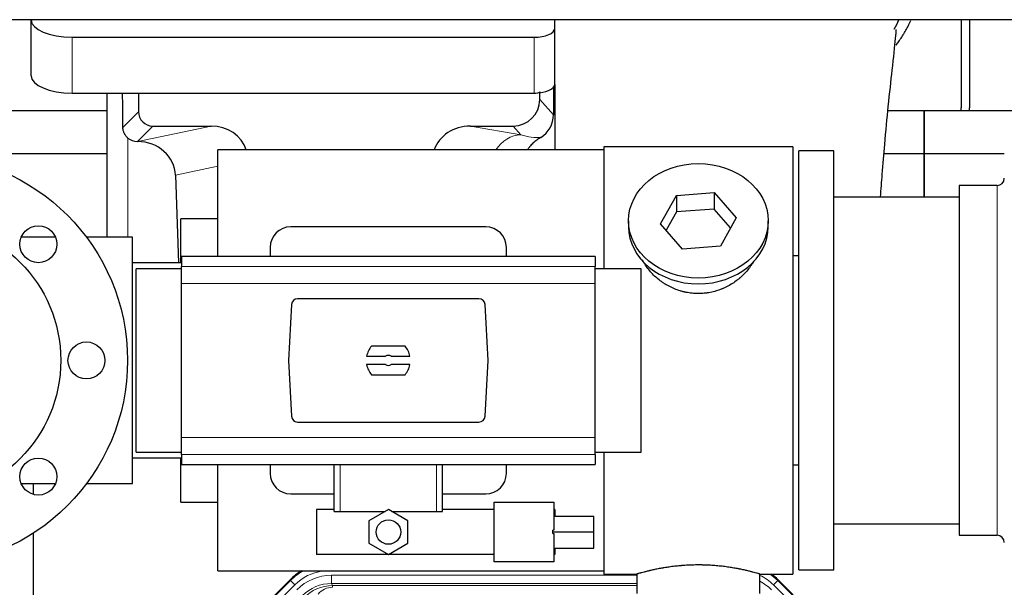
# Model space of a CAD drawing. Header units: inches. Extents: x 0 to 20790, y -12 to 14700.
# Tile 15 of 191: x 1871 to 2351, y 5292 to 5568. Entities that reach past the tile are written whole.
import ezdxf

# ---------------------------------------------------------------- set-up
doc = ezdxf.new("R2010")
doc.units = ezdxf.units.IN
doc.layers.add('1', color=7, linetype='Continuous', true_color=0xffffff)

msp = doc.modelspace()

# ---------------------------------------------------------------- linework, layer by layer
at = {"layer": '1', "color": 2, "linetype": 'Continuous', "lineweight": 25}
for p, q in [((5724.503, 5567.829), (1848.547, 5567.829)), ((1876.597, 5567.83), (1876.597, 5567.762)), ((1876.597, 5540.574), (1876.597, 5567.762)), ((2131.597, 5563.535), (2131.597, 5567.829)), ((2329.547, 5567.831), (2329.547, 5524.959)), ((2333.547, 5567.831), (2333.547, 5524.959)), ((2131.597, 5536.347), (2131.597, 5563.535)), ((1896.597, 5559.308), (2121.597, 5559.308)), ((2131.074, 5534.999), (2131.019, 5521.55)), ((2131.597, 5536.347), (2131.597, 5504.46)), ((1896.597, 5532.12), (2121.597, 5532.12)), ((1913.529, 5532.12), (1913.529, 5461.96)), ((1928.907, 5532.12), (1928.907, 5523.019)), ((2124.312, 5529.006), (2124.312, 5532.723)), ((1913.534, 5523.434), (1821.547, 5523.434)), ((2311.547, 5523.434), (2293.842, 5523.434)), ((2311.547, 5523.434), (2311.547, 5502.459)), ((2403.534, 5523.434), (2311.547, 5523.434)), ((2311.547, 5502.459), (2311.547, 5523.434)), ((1935.88, 5516.046), (1964.341, 5516.046)), ((2090.509, 5516.046), (2111.361, 5516.046)), ((1928.341, 5508.507), (1928.5, 5508.507)), ((2155.547, 5505.959), (2155.547, 5446.569)), ((2247.547, 5505.959), (2155.547, 5505.959)), ((2247.547, 5505.959), (2247.547, 5297.959)), ((1913.527, 5502.459), (1821.547, 5502.459)), ((1967.547, 5452.63), (1967.547, 5504.459)), ((2155.547, 5504.459), (1967.547, 5504.459)), ((2267.547, 5503.959), (2250.547, 5503.959)), ((2250.547, 5299.959), (2250.547, 5503.959)), ((2267.547, 5299.959), (2267.547, 5503.959)), ((2311.547, 5502.459), (2291.919, 5502.459)), ((2311.547, 5502.459), (2311.547, 5481.458)), ((2350.549, 5502.459), (2311.547, 5502.459)), ((2311.547, 5481.459), (2311.547, 5502.459)), ((1946.891, 5492.138), (1948.444, 5449.459)), ((2347.047, 5487.109), (2328.547, 5487.109)), ((2328.547, 5487.109), (2328.547, 5316.809)), ((2183.155, 5468.486), (2190.827, 5482.254)), ((2190.827, 5482.254), (2209.218, 5483.695)), ((2190.827, 5482.254), (2190.827, 5474.224)), ((2209.218, 5483.695), (2209.218, 5475.665)), ((2209.218, 5483.695), (2219.938, 5471.369)), ((2328.552, 5481.459), (2267.547, 5481.459)), ((2190.827, 5474.224), (2185.883, 5465.351)), ((2209.218, 5475.665), (2190.827, 5474.224)), ((2217.211, 5466.475), (2209.218, 5475.665)), ((2219.938, 5471.369), (2212.266, 5457.602)), ((1949.547, 5449.464), (1949.547, 5470.959)), ((1967.547, 5470.959), (1949.547, 5470.959)), ((2098.047, 5466.959), (2003.047, 5466.959)), ((2167.547, 5469.928), (2167.547, 5467.06)), ((2193.875, 5456.16), (2183.155, 5468.486)), ((2235.547, 5467.06), (2235.547, 5469.928)), ((1888.434, 5461.959), (1871.793, 5461.959)), ((1926.047, 5461.959), (1903.546, 5461.959)), ((1926.047, 5341.959), (1926.047, 5461.959)), ((1993.047, 5456.959), (1993.047, 5452.623)), ((2108.047, 5452.623), (2108.047, 5456.959)), ((2212.266, 5457.602), (2193.875, 5456.16)), ((2151.297, 5452.623), (1949.797, 5452.623)), ((1949.797, 5452.623), (1949.797, 5447.738)), ((2151.297, 5452.623), (2151.297, 5447.738)), ((2247.547, 5452.959), (2250.547, 5452.959)), ((1949.797, 5449.459), (1926.047, 5449.459)), ((1949.797, 5439.449), (1949.797, 5447.738)), ((2151.297, 5439.449), (2151.297, 5447.738)), ((1949.797, 5446.573), (1927.701, 5446.573)), ((1927.701, 5401.959), (1927.701, 5446.573)), ((2173.701, 5446.573), (2151.297, 5446.573)), ((2173.701, 5401.959), (2173.701, 5446.573)), ((1949.797, 5364.469), (1949.797, 5439.449)), ((2151.297, 5364.469), (2151.297, 5439.449)), ((2003.398, 5429.12), (2001.974, 5401.959)), ((2094.704, 5431.959), (2006.39, 5431.959)), ((2099.119, 5401.959), (2097.695, 5429.12)), ((2058.731, 5408.929), (2042.362, 5408.929)), ((1927.701, 5357.345), (1927.701, 5401.959)), ((2001.974, 5401.959), (2003.398, 5374.798)), ((2039.995, 5404.014), (2049.197, 5404.014)), ((2049.197, 5399.904), (2039.995, 5399.904)), ((2051.896, 5404.014), (2061.098, 5404.014)), ((2061.098, 5399.904), (2051.896, 5399.904)), ((2097.695, 5374.798), (2099.119, 5401.959)), ((2173.701, 5357.345), (2173.701, 5401.959)), ((2042.362, 5394.989), (2058.731, 5394.989)), ((2006.39, 5371.959), (2094.704, 5371.959)), ((1949.797, 5356.18), (1949.797, 5364.469)), ((2151.297, 5356.18), (2151.297, 5364.469)), ((1927.701, 5357.345), (1949.797, 5357.345)), ((1949.797, 5356.18), (1949.797, 5351.295)), ((2151.297, 5357.345), (2173.701, 5357.345)), ((2151.297, 5356.18), (2151.297, 5351.295)), ((2155.547, 5357.349), (2155.547, 5297.959)), ((1926.047, 5354.459), (1949.797, 5354.459)), ((1949.547, 5332.959), (1949.547, 5354.459)), ((1949.797, 5351.295), (2151.297, 5351.295)), ((1967.547, 5299.459), (1967.547, 5351.297)), ((1993.047, 5351.295), (1993.047, 5346.959)), ((2024.147, 5328.459), (2024.147, 5351.295)), ((2076.947, 5328.459), (2076.947, 5351.295)), ((2108.047, 5346.959), (2108.047, 5351.295)), ((2250.547, 5350.959), (2247.547, 5350.959)), ((1871.793, 5341.959), (1888.434, 5341.959)), ((1877.546, 5341.958), (1877.546, 5336.757)), ((1903.546, 5341.959), (1926.047, 5341.959)), ((1949.547, 5332.959), (1967.547, 5332.959)), ((2003.047, 5336.959), (2024.147, 5336.959)), ((2076.946, 5336.959), (2098.047, 5336.959)), ((2102.119, 5332.905), (2131.119, 5332.905)), ((2102.119, 5303.905), (2102.119, 5332.905)), ((2131.119, 5332.905), (2131.119, 5319.36)), ((2024.147, 5329.405), (2015.619, 5329.405)), ((2015.619, 5329.405), (2015.619, 5307.405)), ((2024.147, 5328.459), (2027.11, 5328.459)), ((2027.11, 5328.459), (2049.033, 5328.459)), ((2050.619, 5329.375), (2041.119, 5323.89)), ((2060.119, 5323.89), (2050.619, 5329.375)), ((2052.205, 5328.459), (2073.983, 5328.459)), ((2073.983, 5328.459), (2076.947, 5328.459)), ((2102.119, 5329.405), (2076.947, 5329.405)), ((2131.619, 5329.405), (2131.119, 5329.405)), ((2131.619, 5329.405), (2131.619, 5326.154)), ((2041.119, 5323.89), (2041.119, 5312.92)), ((2060.119, 5312.92), (2060.119, 5323.89)), ((2131.119, 5326.154), (2150.619, 5326.154)), ((2150.619, 5318.495), (2150.619, 5326.154)), ((2130.619, 5318.495), (2130.619, 5319.36)), ((2131.119, 5319.36), (2130.619, 5319.36)), ((2130.619, 5318.495), (2150.619, 5318.495)), ((2130.619, 5317.63), (2130.619, 5318.495)), ((2150.619, 5310.566), (2150.619, 5318.495)), ((2267.547, 5322.459), (2328.552, 5322.459)), ((1877.546, 5317.787), (1877.546, 4892.959)), ((2130.619, 5317.63), (2131.119, 5317.63)), ((2131.119, 5317.63), (2131.119, 5303.905)), ((2328.547, 5316.809), (2347.047, 5316.809)), ((2041.119, 5312.92), (2050.619, 5307.435)), ((2050.619, 5307.435), (2060.119, 5312.92)), ((2131.119, 5310.566), (2150.619, 5310.566)), ((2131.619, 5310.566), (2131.619, 5307.405)), ((2102.119, 5307.405), (2015.619, 5307.405)), ((2131.119, 5303.905), (2102.119, 5303.905)), ((2131.619, 5307.405), (2131.119, 5307.405)), ((1967.547, 5299.459), (2155.547, 5299.459)), ((2250.547, 5299.959), (2267.547, 5299.959)), ((1958.905, 5251.346), (2002.721, 5295.162)), ((2155.547, 5297.959), (2171.547, 5297.959)), ((2171.547, 5297.959), (2171.547, 5288.459)), ((2231.142, 5297.959), (2247.547, 5297.959)), ((2231.547, 5288.459), (2231.547, 5298.075)), ((2240.372, 5295.162), (2284.188, 5251.346))]:
    msp.add_line(p, q, dxfattribs=at)
at = {"layer": '1', "color": 110, "linetype": 'Continuous', "lineweight": 13}
for p, q in [((1896.597, 5532.12), (1896.597, 5559.308)), ((2121.597, 5532.12), (2121.597, 5559.308)), ((2124.312, 5529.006), (2131.019, 5521.55)), ((1921.289, 5515.401), (1928.907, 5523.019)), ((1935.88, 5516.046), (1928.341, 5508.507)), ((1928.5, 5508.507), (1964.341, 5516.046)), ((2090.509, 5516.046), (2115.152, 5511.831)), ((2115.152, 5511.831), (2111.361, 5516.046)), ((1923.737, 5461.959), (1923.737, 5510.212)), ((1967.546, 5496.483), (1946.891, 5492.138)), ((2347.047, 5487.109), (2347.047, 5316.809)), ((2151.297, 5447.738), (1949.797, 5447.738)), ((2151.297, 5439.449), (1949.797, 5439.449)), ((2151.297, 5364.469), (1949.797, 5364.469)), ((2151.297, 5356.18), (1949.797, 5356.18)), ((2027.11, 5328.459), (2027.11, 5351.295)), ((2073.983, 5328.459), (2073.983, 5351.295)), ((1959.286, 5251.196), (2002.877, 5294.787)), ((2002.877, 5294.787), (2002.721, 5295.162)), ((2004.995, 5292.669), (2002.877, 5294.787)), ((2022.919, 5297.331), (2171.545, 5297.331)), ((2022.919, 5293.337), (2022.919, 5297.331)), ((2240.216, 5294.787), (2238.098, 5292.669)), ((2240.372, 5295.162), (2240.216, 5294.787)), ((2240.216, 5294.787), (2283.807, 5251.196)), ((2004.995, 5292.669), (1961.404, 5249.078)), ((2171.545, 5293.337), (2022.919, 5293.337)), ((2022.919, 5293.337), (2023.314, 5292.382)), ((2023.314, 5292.382), (2171.544, 5292.382)), ((2023.314, 5291.503), (2023.314, 5292.382)), ((2281.689, 5249.078), (2238.098, 5292.669))]:
    msp.add_line(p, q, dxfattribs=at)
at = {"layer": '1', "color": 2, "linetype": 'Continuous', "lineweight": 25}
for centre, radius in [((1823.547, 5401.959), 100), ((1823.547, 5401.959), 67.5), ((1880.115, 5458.528), 9), ((1903.547, 5401.959), 9), ((1880.115, 5345.39), 9), ((2050.619, 5318.405), 5.954)]:
    msp.add_circle(centre, radius, dxfattribs=at)
for centre, radius, start, end in [((2307.547, 5524.959), 22, 356.02453, 0), ((2311.547, 5524.959), 22, 356.02453, 0), ((2347.047, 5490.609), 3.5, 270, 0), ((2003.047, 5456.959), 10, 90, 180), ((2098.047, 5456.959), 10, 0, 90), ((2050.547, 5401.959), 10.75, 139.58102, 168.97935), ((2050.547, 5401.959), 10.75, 11.02065, 40.41898), ((2050.547, 5401.959), 2.459, 56.70712, 123.29288), ((2050.547, 5401.959), 10.75, 191.02065, 220.41898), ((2050.547, 5401.959), 2.459, 236.70712, 303.29288), ((2050.547, 5401.959), 10.75, 319.58102, 348.97935), ((2003.047, 5346.959), 10, 180, 270), ((2098.047, 5346.959), 10, 270, 0), ((2347.047, 5313.309), 3.5, 0, 90)]:
    msp.add_arc(centre, radius, start, end, dxfattribs=at)
for centre, major_axis, ratio, start_param, end_param in [((1896.597, 5567.762), (-20, 0), 0.4226815, 0, 1.5707963), ((2121.597, 5563.535), (-10, 0), 0.4226815, 1.5707963, 3.1415927), ((1896.597, 5540.574), (-20, 0), 0.4226815, 0, 1.5707963), ((2121.597, 5536.347), (-10, 0), 0.4226815, 1.8474697, 3.1415927), ((1923.737, 5081.837), (10.169, -1338.718), 0.0006671, 1.9006031, 1.9138339), ((2111.271, 5529.096), (-8.754, 9.732), 0.993147, 2.4124357, 3.9763944), ((2121.597, 5536.347), (-10, 0), 0.4226815, 1.5707963, 1.7425489), ((2121.597, 5555.493), (0, 23.658), 0.4226815, 3.3133452, 3.4165375), ((1935.934, 5523.073), (4.987, 4.987), 0.9924325, 2.3599928, 3.9231925), ((2117.979, 5521.639), (12.412, -4.015), 0.9953148, 5.572067, 6.5905896), ((1963.725, 5498.981), (-18.076, -3.802), 0.9203203, 3.2437132, 4.4876926), ((2091.267, 5498.981), (18.879, -3.229), 0.8876007, 1.7611606, 3.0051518), ((1928.341, 5515.48), (-7.027, 0), 0.9924325, 0.8563441, 1.5707963), ((1928.5, 5491.571), (-18.402, 0), 0.9203203, 3.1750698, 4.712389), ((2201.547, 5467.06), (34, 0), 0.819152, 3.1416663, 6.2831608), ((2006.397, 5428.955), (-2.07, 2.182), 0.9974002, 5.5252668, 7.0411038), ((2094.696, 5428.955), (2.07, 2.182), 0.9974002, 5.5252668, 7.0411038), ((2006.397, 5374.963), (-2.07, -2.182), 0.9974002, 5.5252668, 7.0411038), ((2094.696, 5374.963), (2.07, -2.182), 0.9974002, 5.5252668, 7.0411038), ((2021.818, 5276.022, 0), (10.349, -24.985), 0.998395, 3.2714372, 3.5337241), ((2221.275, 5276.022, 0), (-10.349, -24.985), 0.998395, 2.7494612, 2.9094018)]:
    msp.add_ellipse(centre, major_axis=major_axis, ratio=ratio, start_param=start_param, end_param=end_param, dxfattribs=at)
at = {"layer": '1', "color": 110, "linetype": 'Continuous', "lineweight": 13}
for centre, major_axis, ratio, start_param, end_param in [((2115.152, 5494.896), (-2.866, -16.757), 0.8876007, 3.3319569, 4.2635089), ((2114.909, 5525.052), (17.605, -10.298), 0.5880236, 5.056727, 5.602163), ((2021.97, 5275.656, 0), (10.345, -24.976), 0.9987509, 3.2428484, 3.5337241), ((2021.97, 5275.656, 0), (9.199, -22.209), 0.998395, 2.8877733, 3.5337241), ((2022.946, 5273.298, 0), (-9.199, 22.209), 0.998395, 5.8910538, 6.6753168), ((2220.147, 5273.298), (9.199, 22.209), 0.998395, 5.8910538, 6.1816355), ((2221.123, 5275.656, 0), (-9.199, -22.209), 0.998395, 2.7494612, 3.0857139), ((2221.123, 5275.656), (-10.345, -24.976), 0.9987509, 2.7494612, 2.9335669), ((2022.946, 5273.298), (7.671, -18.519), 0.9977549, 2.7494612, 3.5337241), ((2023.868, 5271.073), (4.311, -20.925), 0.9337003, 2.9520749, 3.7363379), ((2023.868, 5280.181), (2.389, -11.128), 0.8742439, 2.9560698, 3.7403327)]:
    msp.add_ellipse(centre, major_axis=major_axis, ratio=ratio, start_param=start_param, end_param=end_param, dxfattribs=at)
at = {"layer": '1', "color": 2, "linetype": 'Continuous', "lineweight": 25}
msp.add_ellipse((2201.547, 5469.928), major_axis=(34, 0), ratio=0.819152, dxfattribs=at)
msp.add_open_spline([(2296.987, 5563.262), (2297.774, 5564.72), (2298.509, 5566.197), (2299.191, 5567.688)], degree=3, dxfattribs=at)
for points, knots in [([(2297.946, 5555.47), (2298.363, 5556.044), (2299.265, 5557.326), (2300.129, 5558.641), (2300.821, 5559.735), (2301.049, 5560.102), (2301.387, 5560.656), (2301.498, 5560.841), (2301.72, 5561.212), (2302.27, 5562.142), (2303.22, 5563.83), (2304.233, 5565.785), (2304.819, 5566.992), (2305.026, 5567.431)], [0, 0, 0, 0, 0.153447, 0.3387695, 0.3387695, 0.4314307, 0.4314307, 0.4777613, 0.4777613, 0.5240919, 0.7094144, 0.8947368, 1, 1, 1, 1]), ([(2290.251, 5481.576), (2290.528, 5485.297), (2291.201, 5494.103), (2292.463, 5509.191), (2294.149, 5527.192), (2296.194, 5545.265), (2297.52, 5557.695), (2298.012, 5562.561), (2297.8, 5562.928), (2297.745, 5562.946)], [0, 0, 0, 0, 0.0885493, 0.2132619, 0.388573, 0.591387, 0.8392089, 0.9705005, 1, 1, 1, 1]), ([(1923.737, 5510.212), (1923.548, 5510.375), (1923.368, 5510.546), (1923.03, 5510.904), (1922.87, 5511.091), (1922.571, 5511.479), (1922.432, 5511.681), (1922.286, 5511.918), (1922.27, 5511.945), (1922.238, 5511.998), (1922.223, 5512.024), (1922.176, 5512.105), (1922.085, 5512.266), (1922.002, 5512.43), (1921.844, 5512.762), (1921.751, 5512.988), (1921.589, 5513.449), (1921.52, 5513.684), (1921.45, 5513.985), (1921.437, 5514.045), (1921.412, 5514.167), (1921.401, 5514.228), (1921.369, 5514.411), (1921.351, 5514.534), (1921.307, 5514.903), (1921.291, 5515.151), (1921.289, 5515.401)], [0, 0, 0, 0, 0.125, 0.125, 0.25, 0.25, 0.375, 0.375, 0.390625, 0.390625, 0.40625, 0.40625, 0.4375, 0.5, 0.5, 0.625, 0.625, 0.75, 0.75, 0.78125, 0.78125, 0.8125, 0.8125, 0.875, 0.875, 1, 1, 1, 1]), ([(2124.775, 5510.534), (2124.434, 5510.327), (2123.766, 5509.899), (2122.804, 5509.209), (2121.883, 5508.472), (2121.296, 5507.949), (2120.723, 5507.409), (2120.444, 5507.131), (2119.899, 5506.557), (2119.635, 5506.262), (2119.313, 5505.882), (2119.249, 5505.806), (2119.123, 5505.652), (2118.936, 5505.42), (2118.754, 5505.185), (2118.529, 5504.884), (2118.425, 5504.741), (2118.323, 5504.597)], [0, 0, 0, 0, 0.1342507, 0.2685014, 0.4027521, 0.5370029, 0.5370029, 0.6712536, 0.6712536, 0.8055043, 0.8055043, 0.839067, 0.839067, 0.8726296, 0.939755, 0.939755, 1, 1, 1, 1]), ([(2204.404, 5434.636), (2203.413, 5434.542), (2202.425, 5434.497), (2200.456, 5434.504), (2199.475, 5434.556), (2197.52, 5434.754), (2196.547, 5434.9), (2195.334, 5435.143), (2195.092, 5435.195), (2194.728, 5435.277), (2194.607, 5435.305), (2194.366, 5435.363), (2193.764, 5435.511), (2193.171, 5435.676), (2191.76, 5436.104), (2190.84, 5436.432), (2189.038, 5437.171), (2188.156, 5437.582), (2186.862, 5438.26), (2186.435, 5438.496), (2185.908, 5438.804), (2185.803, 5438.866), (2185.593, 5438.992), (2185.28, 5439.182), (2184.972, 5439.376), (2183.955, 5440.035), (2183.174, 5440.594), (2181.675, 5441.773), (2180.956, 5442.392), (2179.582, 5443.689), (2178.927, 5444.367), (2177.68, 5445.781), (2177.099, 5446.505), (2176.019, 5447.987), (2175.521, 5448.744), (2174.777, 5449.998), (2174.508, 5450.485), (2174.255, 5450.979)], [0, 0, 0, 0, 0.0792205, 0.0792205, 0.1584409, 0.1584409, 0.2376614, 0.2376614, 0.2574665, 0.2574665, 0.2673691, 0.2673691, 0.2772716, 0.3168819, 0.3168819, 0.3961024, 0.3961024, 0.4753228, 0.4753228, 0.5149331, 0.5149331, 0.5248356, 0.5248356, 0.5347382, 0.5545433, 0.5545433, 0.6337638, 0.6337638, 0.7129842, 0.7129842, 0.7922047, 0.7922047, 0.8714252, 0.8714252, 0.9506456, 0.9506456, 1, 1, 1, 1]), ([(2228.445, 5450.239), (2228.285, 5449.95), (2228.119, 5449.662), (2227.887, 5449.278), (2227.828, 5449.18), (2227.708, 5448.986), (2227.526, 5448.695), (2227.339, 5448.408), (2226.958, 5447.838), (2226.694, 5447.463), (2225.876, 5446.354), (2225.293, 5445.636), (2224.052, 5444.246), (2223.395, 5443.573), (2222.527, 5442.762), (2222.262, 5442.521), (2221.993, 5442.283), (2221.812, 5442.125), (2221.721, 5442.047), (2221.264, 5441.658), (2220.892, 5441.356), (2219.755, 5440.474), (2218.971, 5439.921), (2217.351, 5438.885), (2216.514, 5438.402), (2215.219, 5437.733), (2214.781, 5437.519), (2214.113, 5437.213), (2213.889, 5437.113), (2213.55, 5436.967), (2213.436, 5436.918), (2213.208, 5436.823), (2213.094, 5436.777), (2212.066, 5436.362), (2211.138, 5436.039), (2209.259, 5435.481), (2208.306, 5435.248), (2206.857, 5434.966), (2206.371, 5434.884), (2205.638, 5434.777), (2205.392, 5434.745), (2204.899, 5434.686), (2204.652, 5434.659), (2204.404, 5434.636)], [0, 0, 0, 0, 0.0354008, 0.0354008, 0.0474583, 0.0474583, 0.0595158, 0.0836308, 0.0836308, 0.1318607, 0.1318607, 0.2283206, 0.2283206, 0.3247806, 0.3247806, 0.3488955, 0.360953, 0.360953, 0.3730105, 0.3730105, 0.4212405, 0.4212405, 0.5177004, 0.5177004, 0.6141603, 0.6141603, 0.6623903, 0.6623903, 0.6865053, 0.6865053, 0.6985627, 0.6985627, 0.7106202, 0.7106202, 0.8070802, 0.8070802, 0.9035401, 0.9035401, 0.95177, 0.95177, 0.975885, 0.975885, 1, 1, 1, 1]), ([(2231.547, 5297.959), (2231.547, 5297.959), (2231.499, 5297.973), (2231.355, 5298.014), (2231.295, 5298.031), (2231.186, 5298.063), (2231.127, 5298.079), (2231.061, 5298.098), (2231.015, 5298.111), (2230.992, 5298.118), (2230.773, 5298.18), (2230.532, 5298.247), (2229.961, 5298.406), (2229.63, 5298.496), (2228.88, 5298.697), (2228.46, 5298.808), (2227.936, 5298.943), (2227.877, 5298.958), (2227.758, 5298.988), (2227.697, 5299.003), (2227.515, 5299.05), (2227.39, 5299.081), (2227.01, 5299.176), (2226.748, 5299.241), (2225.932, 5299.439), (2225.351, 5299.576), (2224.116, 5299.856), (2223.462, 5299.999), (2222.425, 5300.215), (2222.07, 5300.288), (2221.614, 5300.378), (2221.522, 5300.396), (2221.338, 5300.432), (2221.06, 5300.486), (2220.779, 5300.54), (2219.833, 5300.718), (2219.05, 5300.856), (2217.433, 5301.124), (2216.599, 5301.252), (2215.308, 5301.434), (2214.434, 5301.552), (2213.533, 5301.662), (2212.961, 5301.728), (2212.847, 5301.741), (2212.617, 5301.766), (2212.272, 5301.804), (2211.926, 5301.841), (2211.231, 5301.911), (2210.765, 5301.955), (2209.358, 5302.078), (2208.408, 5302.148), (2206.487, 5302.262), (2205.514, 5302.306), (2204.284, 5302.343), (2203.914, 5302.352), (2203.48, 5302.361), (2203.294, 5302.365), (2203.169, 5302.367), (2203.107, 5302.368), (2202.548, 5302.376), (2202.052, 5302.38), (2200.568, 5302.38), (2199.585, 5302.365), (2197.631, 5302.308), (2196.659, 5302.265), (2195.211, 5302.18), (2194.729, 5302.148), (2194.009, 5302.095), (2193.77, 5302.077), (2193.411, 5302.048), (2193.291, 5302.038), (2193.053, 5302.018), (2192.934, 5302.008), (2191.869, 5301.915), (2190.944, 5301.821), (2189.136, 5301.614), (2188.254, 5301.5), (2186.53, 5301.258), (2185.689, 5301.128), (2184.767, 5300.976), (2184.665, 5300.959), (2184.462, 5300.925), (2184.159, 5300.874), (2183.86, 5300.822), (2183.27, 5300.717), (2182.885, 5300.647), (2181.754, 5300.435), (2181.033, 5300.291), (2179.657, 5300.005), (2179.002, 5299.861), (2178.224, 5299.685), (2177.993, 5299.632), (2177.768, 5299.58), (2177.618, 5299.545), (2177.544, 5299.528), (2177.176, 5299.442), (2176.893, 5299.374), (2176.075, 5299.175), (2175.573, 5299.049), (2174.651, 5298.813), (2174.232, 5298.702), (2173.667, 5298.551), (2173.489, 5298.503), (2173.238, 5298.434), (2173.117, 5298.401), (2173.002, 5298.369), (2172.927, 5298.349), (2172.89, 5298.338), (2172.564, 5298.248), (2172.323, 5298.18), (2171.937, 5298.071), (2171.791, 5298.029), (2171.645, 5297.987), (2171.608, 5297.977), (2171.571, 5297.966), (2171.562, 5297.963), (2171.55, 5297.96), (2171.546, 5297.959), (2171.546, 5297.959)], [0, 0, 0, 0, 0.0311289, 0.0311289, 0.0467558, 0.0467558, 0.0545693, 0.0584761, 0.0584761, 0.0623828, 0.0623828, 0.0936367, 0.0936367, 0.1248906, 0.1248906, 0.1561445, 0.1561445, 0.1600513, 0.1600513, 0.163958, 0.163958, 0.1717715, 0.1717715, 0.1873984, 0.1873984, 0.2186523, 0.2186523, 0.2499062, 0.2499062, 0.2655332, 0.2655332, 0.2694399, 0.2694399, 0.2733467, 0.2811601, 0.2811601, 0.3124141, 0.3124141, 0.343668, 0.343668, 0.3592949, 0.3749219, 0.3749219, 0.3788286, 0.3788286, 0.3827353, 0.3905488, 0.3905488, 0.4061758, 0.4061758, 0.4374297, 0.4374297, 0.4686836, 0.4686836, 0.4764971, 0.4804038, 0.4823572, 0.4823572, 0.4843105, 0.4843105, 0.4999375, 0.4999375, 0.5311914, 0.5311914, 0.5624453, 0.5624453, 0.5780723, 0.5780723, 0.5858857, 0.5858857, 0.5897925, 0.5897925, 0.5936992, 0.5936992, 0.6249531, 0.6249531, 0.656207, 0.656207, 0.6874609, 0.6874609, 0.6913677, 0.6913677, 0.6952744, 0.7030879, 0.7030879, 0.7187148, 0.7187148, 0.7499687, 0.7499687, 0.7812227, 0.7812227, 0.7890361, 0.7929429, 0.7929429, 0.7968496, 0.7968496, 0.8124766, 0.8124766, 0.8437305, 0.8437305, 0.8749844, 0.8749844, 0.8906113, 0.8906113, 0.8984248, 0.9023315, 0.9023315, 0.9062383, 0.9062383, 0.9374922, 0.9374922, 0.9687461, 0.9687461, 0.984373, 0.984373, 0.9921865, 0.9921865, 1, 1, 1, 1])]:
    msp.add_open_spline(points, degree=3, knots=knots, dxfattribs=at)
msp.add_rational_spline([(2124.312, 5532.723), (2124.32, 5532.502), (2124.328, 5532.281)], [0.500000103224, 0.499999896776, 0.500000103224], degree=2, dxfattribs=at)

doc.saveas('drawing.dxf')
